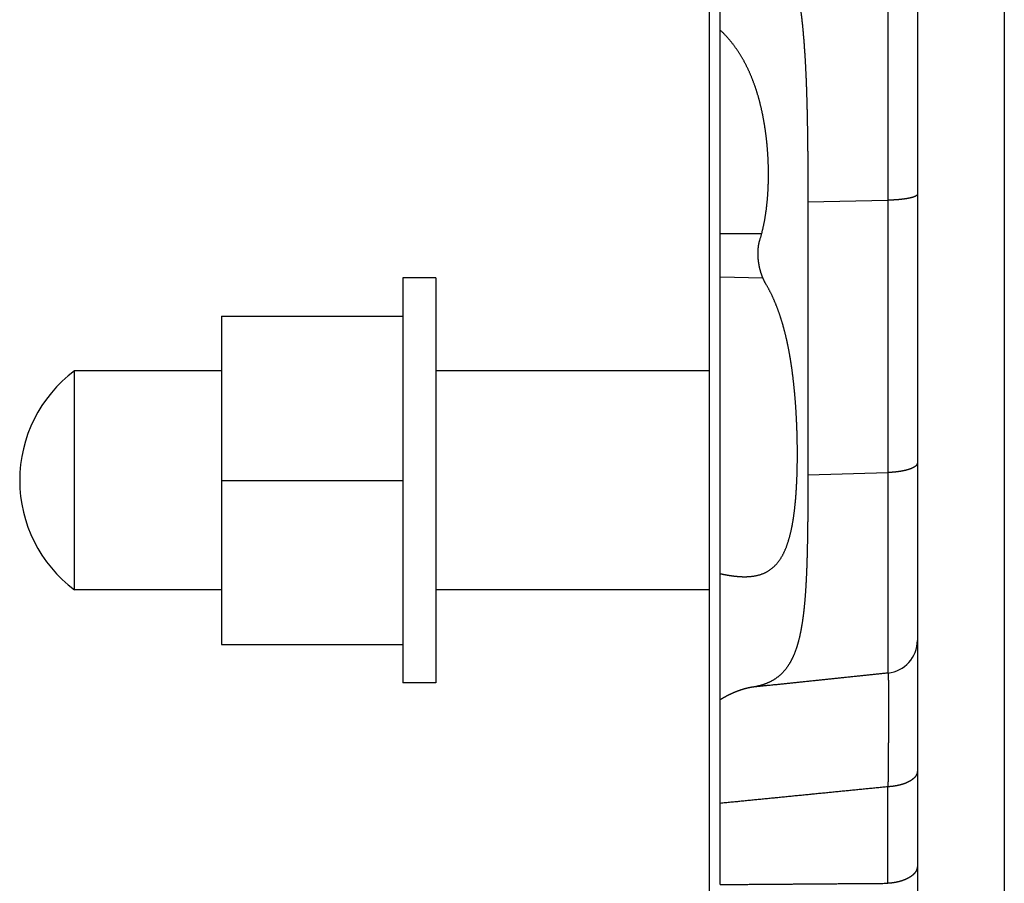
# Model space of a CAD drawing. Header units: millimetres. Extents: x 25 to 822, y 63 to 527.
# Tile 10 of 20: x 502 to 592, y 192 to 271. Entities that reach past the tile are written whole.
import ezdxf

# ---------------------------------------------------------------- set-up
doc = ezdxf.new("R2010")
doc.units = ezdxf.units.MM
doc.header["$MEASUREMENT"] = 0
doc.layers.add('12', color=7, linetype='Continuous')

msp = doc.modelspace()

# ---------------------------------------------------------------- linework, layer by layer
at = {"color": 7, "linetype": 'Continuous', "lineweight": 30}
for p, q in [((565.161, 116.951), (565.161, 352.241)), ((592.104, 288.48), (592.104, 133.821)), ((537.161, 247.218), (537.161, 210.218)), ((540.161, 247.218), (537.161, 247.218)), ((540.161, 247.218), (540.161, 210.218)), ((520.611, 243.718), (520.611, 213.718)), ((520.611, 243.718), (537.161, 243.718)), ((507.161, 218.718), (507.161, 238.718)), ((520.611, 238.718), (507.161, 238.718)), ((565.161, 238.718), (540.161, 238.718)), ((520.611, 228.718), (537.161, 228.718)), ((520.611, 218.718), (507.161, 218.718)), ((565.161, 218.718), (540.161, 218.718)), ((520.611, 213.718), (537.161, 213.718)), ((540.161, 210.218), (537.161, 210.218)), ((584.161, 203.183), (584.161, 193.465)), ((581.475, 191.907), (581.475, 200.727)), ((566.161, 191.793), (566.161, 199.212))]:
    msp.add_line(p, q, dxfattribs=at)
msp.add_arc((514.661, 228.718), 12.5, 126.8699, 233.1301, dxfattribs=at)
at = {"layer": '12', "color": 7, "linetype": 'Continuous', "lineweight": 30}
for p, q in [((584.161, 373.499), (584.161, 202.152)), ((566.161, 199.212), (566.161, 326.241)), ((581.475, 278.673), (581.475, 211.117)), ((574.161, 254.174), (581.475, 254.314)), ((574.161, 254.174), (574.161, 229.211)), ((569.932, 251.235), (566.161, 251.238)), ((570.06, 247.197), (566.161, 247.295)), ((574.161, 229.211), (581.475, 229.436)), ((584.161, 193.465), (584.161, 120.492))]:
    msp.add_line(p, q, dxfattribs=at)
msp.add_arc((581.161, 214.1), 3, 275.99825, 359.99815, dxfattribs=at)
for points, start_tangent, end_tangent in [([(571.531, 279.255), (571.597, 279.112), (571.663, 278.967), (571.727, 278.822), (571.789, 278.676), (571.85, 278.53), (571.91, 278.382), (571.969, 278.235), (572.026, 278.087), (572.082, 277.938), (572.136, 277.789), (572.189, 277.639), (572.241, 277.489), (572.292, 277.338), (572.342, 277.188), (572.39, 277.036), (572.437, 276.885), (572.483, 276.733), (572.529, 276.58), (572.572, 276.428), (572.615, 276.275), (572.657, 276.122), (572.698, 275.969), (572.738, 275.815), (572.777, 275.661), (572.815, 275.507), (572.852, 275.353), (572.888, 275.198), (572.923, 275.043), (572.958, 274.888), (572.991, 274.733), (573.024, 274.578), (573.056, 274.422), (573.087, 274.267), (573.117, 274.111), (573.147, 273.955), (573.175, 273.799), (573.204, 273.643), (573.231, 273.487), (573.258, 273.33), (573.284, 273.174), (573.309, 273.017), (573.334, 272.86), (573.358, 272.704), (573.382, 272.547), (573.405, 272.39), (573.427, 272.233), (573.449, 272.075), (573.47, 271.918), (573.491, 271.761), (573.511, 271.603), (573.53, 271.446), (573.549, 271.288), (573.568, 271.131), (573.586, 270.973), (573.604, 270.816), (573.621, 270.658), (573.638, 270.5), (573.654, 270.342), (573.67, 270.184), (573.685, 270.026), (573.7, 269.868), (573.715, 269.711), (573.729, 269.552), (573.743, 269.394), (573.757, 269.236), (573.77, 269.078), (573.783, 268.92), (573.795, 268.762), (573.807, 268.604), (573.819, 268.446), (573.83, 268.287), (573.841, 268.129), (573.852, 267.971), (573.863, 267.812), (573.873, 267.654), (573.883, 267.496), (573.893, 267.337), (573.902, 267.179), (573.911, 267.021), (573.92, 266.862), (573.928, 266.704), (573.937, 266.545), (573.945, 266.387), (573.953, 266.229), (573.961, 266.07), (573.968, 265.912), (573.975, 265.753), (573.982, 265.595), (573.989, 265.436), (573.995, 265.278), (574.002, 265.119), (574.008, 264.961), (574.014, 264.802), (574.02, 264.643), (574.025, 264.485), (574.031, 264.326), (574.036, 264.168), (574.041, 264.009), (574.046, 263.851), (574.051, 263.692), (574.056, 263.534), (574.06, 263.375), (574.065, 263.216), (574.069, 263.058), (574.073, 262.899), (574.077, 262.741), (574.081, 262.582), (574.084, 262.423), (574.088, 262.265), (574.091, 262.106), (574.095, 261.948), (574.098, 261.789), (574.101, 261.63), (574.104, 261.472), (574.107, 261.313), (574.11, 261.154), (574.112, 260.996), (574.115, 260.837), (574.118, 260.679), (574.12, 260.52), (574.122, 260.361), (574.125, 260.203), (574.127, 260.044), (574.129, 259.885), (574.131, 259.727), (574.133, 259.568), (574.135, 259.41), (574.137, 259.251), (574.138, 259.092), (574.14, 258.934), (574.142, 258.775), (574.143, 258.616), (574.144, 258.458), (574.146, 258.299), (574.147, 258.14), (574.148, 257.982), (574.15, 257.823), (574.151, 257.665), (574.152, 257.506), (574.153, 257.347), (574.153, 257.189), (574.154, 257.03), (574.155, 256.871), (574.156, 256.713), (574.157, 256.554), (574.157, 256.395), (574.158, 256.237), (574.158, 256.078), (574.159, 255.919), (574.159, 255.761), (574.16, 255.602), (574.16, 255.444), (574.16, 255.285), (574.16, 255.126), (574.161, 254.968), (574.161, 254.809), (574.161, 254.65), (574.161, 254.492), (574.161, 254.333), (574.161, 254.174)], (0.276819, -0.589284), (-0.000031, -0.650845)), ([(569.781, 250.706), (569.815, 250.817), (569.848, 250.927), (569.88, 251.038), (569.911, 251.149), (569.941, 251.26), (569.97, 251.372), (569.998, 251.484), (570.026, 251.596), (570.052, 251.708), (570.078, 251.82), (570.103, 251.933), (570.127, 252.046), (570.15, 252.159), (570.173, 252.272), (570.194, 252.386), (570.215, 252.499), (570.235, 252.613), (570.255, 252.726), (570.274, 252.84), (570.292, 252.954), (570.309, 253.068), (570.326, 253.183), (570.342, 253.297), (570.358, 253.411), (570.373, 253.525), (570.387, 253.64), (570.401, 253.754), (570.414, 253.869), (570.426, 253.984), (570.438, 254.098), (570.449, 254.213), (570.46, 254.328), (570.47, 254.443), (570.48, 254.558), (570.489, 254.673), (570.497, 254.788), (570.505, 254.903), (570.512, 255.018), (570.519, 255.133), (570.525, 255.248), (570.531, 255.363), (570.537, 255.478), (570.541, 255.593), (570.546, 255.709), (570.549, 255.824), (570.553, 255.939), (570.556, 256.054), (570.558, 256.17), (570.56, 256.285), (570.561, 256.4), (570.562, 256.516), (570.563, 256.631), (570.563, 256.746), (570.562, 256.861), (570.561, 256.977), (570.56, 257.092), (570.558, 257.207), (570.555, 257.323), (570.552, 257.438), (570.549, 257.553), (570.545, 257.668), (570.541, 257.784), (570.536, 257.899), (570.531, 258.014), (570.526, 258.129), (570.52, 258.244), (570.513, 258.359), (570.506, 258.475), (570.499, 258.59), (570.491, 258.705), (570.483, 258.82), (570.474, 258.935), (570.465, 259.05), (570.455, 259.165), (570.445, 259.279), (570.434, 259.394), (570.423, 259.509), (570.411, 259.624), (570.399, 259.738), (570.387, 259.853), (570.374, 259.968), (570.36, 260.082), (570.346, 260.196), (570.332, 260.311), (570.317, 260.425), (570.301, 260.539), (570.285, 260.654), (570.269, 260.768), (570.252, 260.882), (570.234, 260.996), (570.217, 261.11), (570.198, 261.224), (570.179, 261.337), (570.16, 261.451), (570.14, 261.565), (570.119, 261.678), (570.098, 261.791), (570.076, 261.905), (570.054, 262.018), (570.032, 262.131), (570.008, 262.244), (569.984, 262.357), (569.96, 262.469), (569.935, 262.582), (569.91, 262.695), (569.883, 262.807), (569.857, 262.919), (569.829, 263.031), (569.801, 263.143), (569.773, 263.255), (569.744, 263.366), (569.714, 263.478), (569.683, 263.589), (569.652, 263.7), (569.621, 263.811), (569.588, 263.922), (569.555, 264.032), (569.522, 264.143), (569.487, 264.253), (569.452, 264.363), (569.416, 264.472), (569.38, 264.582), (569.343, 264.691), (569.305, 264.8), (569.266, 264.909), (569.227, 265.017), (569.187, 265.125), (569.146, 265.233), (569.104, 265.341), (569.062, 265.448), (569.019, 265.555), (568.975, 265.662), (568.93, 265.768), (568.885, 265.874), (568.838, 265.98), (568.791, 266.085), (568.743, 266.19), (568.694, 266.295), (568.645, 266.399), (568.594, 266.502), (568.543, 266.606), (568.49, 266.709), (568.437, 266.811), (568.383, 266.913), (568.328, 267.015), (568.273, 267.116), (568.216, 267.216), (568.158, 267.316), (568.1, 267.416), (568.04, 267.515), (567.98, 267.613), (567.918, 267.711), (567.856, 267.808), (567.793, 267.904), (567.729, 268), (567.664, 268.096), (567.597, 268.19), (567.53, 268.284), (567.462, 268.378), (567.393, 268.47), (567.323, 268.562), (567.252, 268.653), (567.18, 268.744), (567.107, 268.833), (567.034, 268.922), (566.959, 269.01), (566.883, 269.098), (566.806, 269.184), (566.729, 269.27), (566.651, 269.354), (566.571, 269.438), (566.491, 269.521), (566.41, 269.603), (566.328, 269.684), (566.245, 269.764), (566.161, 269.843)], (0.140257, 0.450533), (-0.344882, 0.322389)), ([(584.161, 254.858), (584.158, 254.842), (584.154, 254.827), (584.149, 254.812), (584.142, 254.797), (584.133, 254.784), (584.122, 254.771), (584.111, 254.759), (584.099, 254.747), (584.087, 254.737), (584.074, 254.727), (584.061, 254.718), (584.048, 254.709), (584.034, 254.701), (584.02, 254.693), (584.006, 254.685), (583.992, 254.677), (583.978, 254.67), (583.964, 254.663), (583.949, 254.656), (583.934, 254.65), (583.92, 254.643), (583.905, 254.637), (583.89, 254.631), (583.875, 254.625), (583.86, 254.619), (583.845, 254.614), (583.83, 254.608), (583.815, 254.603), (583.8, 254.598), (583.785, 254.593), (583.77, 254.588), (583.754, 254.583), (583.739, 254.579), (583.724, 254.574), (583.709, 254.569), (583.693, 254.565), (583.678, 254.561), (583.662, 254.556), (583.647, 254.552), (583.631, 254.548), (583.616, 254.544), (583.601, 254.54), (583.585, 254.536), (583.57, 254.532), (583.554, 254.529), (583.538, 254.525), (583.523, 254.521), (583.507, 254.518), (583.492, 254.514), (583.476, 254.511), (583.461, 254.507), (583.445, 254.504), (583.429, 254.5), (583.414, 254.497), (583.398, 254.494), (583.382, 254.491), (583.367, 254.488), (583.351, 254.484), (583.335, 254.481), (583.32, 254.478), (583.304, 254.476), (583.288, 254.473), (583.272, 254.47), (583.257, 254.467), (583.241, 254.464), (583.225, 254.461), (583.209, 254.459), (583.194, 254.456), (583.178, 254.453), (583.162, 254.451), (583.146, 254.448), (583.131, 254.446), (583.115, 254.443), (583.099, 254.441), (583.083, 254.438), (583.067, 254.436), (583.052, 254.434), (583.036, 254.431), (583.02, 254.429), (583.004, 254.427), (582.988, 254.425), (582.972, 254.422), (582.957, 254.42), (582.941, 254.418), (582.925, 254.416), (582.909, 254.414), (582.893, 254.412), (582.877, 254.41), (582.861, 254.408), (582.846, 254.406), (582.83, 254.404), (582.814, 254.402), (582.798, 254.4), (582.782, 254.398), (582.766, 254.396), (582.75, 254.395), (582.735, 254.393), (582.719, 254.391), (582.703, 254.389), (582.687, 254.387), (582.671, 254.386), (582.655, 254.384), (582.639, 254.382), (582.623, 254.381), (582.607, 254.379), (582.591, 254.378), (582.576, 254.376), (582.56, 254.375), (582.544, 254.373), (582.528, 254.372), (582.512, 254.37), (582.496, 254.369), (582.48, 254.367), (582.464, 254.366), (582.448, 254.364), (582.432, 254.363), (582.416, 254.362), (582.4, 254.36), (582.385, 254.359), (582.369, 254.358), (582.353, 254.356), (582.337, 254.355), (582.321, 254.354), (582.305, 254.353), (582.289, 254.351), (582.273, 254.35), (582.257, 254.349), (582.241, 254.348), (582.225, 254.347), (582.209, 254.346), (582.193, 254.345), (582.177, 254.344), (582.161, 254.343), (582.145, 254.342), (582.129, 254.341), (582.113, 254.34), (582.098, 254.339), (582.082, 254.338), (582.066, 254.337), (582.05, 254.336), (582.034, 254.335), (582.018, 254.334), (582.002, 254.333), (581.986, 254.332), (581.97, 254.332), (581.954, 254.331), (581.938, 254.33), (581.922, 254.329), (581.906, 254.328), (581.89, 254.328), (581.874, 254.327), (581.858, 254.326), (581.842, 254.326), (581.826, 254.325), (581.81, 254.324), (581.794, 254.324), (581.778, 254.323), (581.762, 254.322), (581.746, 254.322), (581.73, 254.321), (581.714, 254.321), (581.698, 254.32), (581.682, 254.32), (581.666, 254.319), (581.65, 254.319), (581.634, 254.318), (581.618, 254.318), (581.602, 254.317), (581.586, 254.317), (581.571, 254.317), (581.555, 254.316), (581.539, 254.316), (581.523, 254.315), (581.507, 254.315), (581.491, 254.315), (581.475, 254.314)], (-0.007775, -0.066078), (-0.065402, -0.001251)), ([(570.333, 246.649), (570.315, 246.681), (570.296, 246.714), (570.278, 246.746), (570.26, 246.779), (570.242, 246.812), (570.224, 246.845), (570.207, 246.879), (570.19, 246.912), (570.174, 246.946), (570.157, 246.979), (570.141, 247.013), (570.126, 247.047), (570.11, 247.081), (570.095, 247.116), (570.08, 247.15), (570.065, 247.184), (570.05, 247.219), (570.036, 247.254), (570.022, 247.289), (570.008, 247.324), (569.995, 247.359), (569.982, 247.394), (569.968, 247.429), (569.956, 247.464), (569.943, 247.499), (569.931, 247.535), (569.919, 247.57), (569.907, 247.606), (569.895, 247.642), (569.884, 247.677), (569.872, 247.713), (569.861, 247.749), (569.851, 247.785), (569.84, 247.821), (569.83, 247.857), (569.82, 247.893), (569.81, 247.929), (569.8, 247.965), (569.791, 248.002), (569.782, 248.038), (569.773, 248.074), (569.764, 248.111), (569.756, 248.147), (569.747, 248.184), (569.739, 248.221), (569.732, 248.257), (569.724, 248.294), (569.717, 248.331), (569.709, 248.367), (569.703, 248.404), (569.696, 248.441), (569.689, 248.478), (569.683, 248.515), (569.677, 248.552), (569.672, 248.589), (569.666, 248.626), (569.661, 248.663), (569.656, 248.7), (569.651, 248.737), (569.646, 248.775), (569.642, 248.812), (569.638, 248.849), (569.634, 248.886), (569.63, 248.924), (569.627, 248.961), (569.624, 248.998), (569.621, 249.036), (569.618, 249.073), (569.616, 249.11), (569.613, 249.148), (569.611, 249.185), (569.61, 249.223), (569.608, 249.26), (569.607, 249.298), (569.606, 249.335), (569.606, 249.373), (569.605, 249.41), (569.605, 249.448), (569.605, 249.485), (569.606, 249.523), (569.607, 249.56), (569.607, 249.598), (569.609, 249.635), (569.61, 249.673), (569.612, 249.71), (569.614, 249.748), (569.616, 249.785), (569.619, 249.823), (569.622, 249.86), (569.625, 249.898), (569.629, 249.935), (569.633, 249.972), (569.637, 250.01), (569.641, 250.047), (569.646, 250.084), (569.651, 250.122), (569.657, 250.159), (569.662, 250.196), (569.668, 250.233), (569.675, 250.27), (569.682, 250.307), (569.689, 250.344), (569.696, 250.38), (569.704, 250.417), (569.713, 250.453), (569.721, 250.49), (569.73, 250.526), (569.74, 250.563), (569.749, 250.599), (569.759, 250.635), (569.77, 250.671), (569.781, 250.706)], (-0.078904, 0.133761), (0.046166, 0.148298)), ([(568.986, 219.949), (569.086, 219.96), (569.186, 219.973), (569.285, 219.989), (569.384, 220.008), (569.483, 220.028), (569.581, 220.051), (569.679, 220.076), (569.776, 220.104), (569.872, 220.135), (569.967, 220.168), (570.061, 220.205), (570.154, 220.244), (570.246, 220.285), (570.337, 220.33), (570.426, 220.378), (570.514, 220.428), (570.6, 220.481), (570.684, 220.536), (570.767, 220.595), (570.847, 220.655), (570.925, 220.719), (571.002, 220.784), (571.076, 220.853), (571.149, 220.923), (571.219, 220.995), (571.287, 221.07), (571.353, 221.146), (571.417, 221.224), (571.479, 221.304), (571.539, 221.385), (571.597, 221.468), (571.653, 221.552), (571.707, 221.636), (571.76, 221.723), (571.81, 221.81), (571.859, 221.898), (571.906, 221.987), (571.951, 222.077), (571.995, 222.167), (572.038, 222.259), (572.079, 222.351), (572.118, 222.444), (572.156, 222.537), (572.193, 222.631), (572.229, 222.725), (572.263, 222.819), (572.297, 222.914), (572.329, 223.01), (572.36, 223.105), (572.39, 223.201), (572.419, 223.298), (572.447, 223.394), (572.475, 223.491), (572.501, 223.588), (572.527, 223.685), (572.551, 223.783), (572.575, 223.881), (572.598, 223.979), (572.621, 224.077), (572.643, 224.175), (572.664, 224.273), (572.684, 224.372), (572.704, 224.47), (572.723, 224.569), (572.742, 224.668), (572.76, 224.767), (572.777, 224.866), (572.794, 224.965), (572.811, 225.064), (572.826, 225.164), (572.842, 225.263), (572.857, 225.362), (572.871, 225.462), (572.885, 225.562), (572.899, 225.661), (572.912, 225.761), (572.925, 225.861), (572.937, 225.961), (572.949, 226.06), (572.96, 226.16), (572.972, 226.26), (572.983, 226.36), (572.993, 226.46), (573.003, 226.56), (573.013, 226.66), (573.023, 226.76), (573.032, 226.861), (573.041, 226.961), (573.049, 227.061), (573.058, 227.161), (573.066, 227.261), (573.073, 227.362), (573.081, 227.462), (573.088, 227.562), (573.095, 227.662), (573.102, 227.763), (573.108, 227.863), (573.114, 227.964), (573.12, 228.064), (573.126, 228.164), (573.131, 228.265), (573.136, 228.365), (573.141, 228.466), (573.146, 228.566), (573.151, 228.666), (573.155, 228.767), (573.159, 228.867), (573.163, 228.968), (573.167, 229.068), (573.17, 229.169), (573.174, 229.269), (573.177, 229.37), (573.18, 229.47), (573.183, 229.571), (573.185, 229.671), (573.188, 229.772), (573.19, 229.872), (573.192, 229.973), (573.194, 230.073), (573.195, 230.174), (573.197, 230.275), (573.198, 230.375), (573.199, 230.476), (573.2, 230.576), (573.201, 230.677), (573.202, 230.777), (573.202, 230.878), (573.202, 230.978), (573.203, 231.079), (573.203, 231.179), (573.202, 231.28), (573.202, 231.381), (573.201, 231.481), (573.201, 231.582), (573.2, 231.682), (573.199, 231.783), (573.198, 231.883), (573.197, 231.984), (573.195, 232.084), (573.193, 232.185), (573.192, 232.285), (573.19, 232.386), (573.188, 232.486), (573.185, 232.587), (573.183, 232.688), (573.181, 232.788), (573.178, 232.889), (573.175, 232.989), (573.172, 233.09), (573.169, 233.19), (573.166, 233.291), (573.162, 233.391), (573.158, 233.492), (573.155, 233.592), (573.151, 233.692), (573.147, 233.793), (573.142, 233.893), (573.138, 233.994), (573.133, 234.094), (573.129, 234.195), (573.124, 234.295), (573.119, 234.396), (573.114, 234.496), (573.108, 234.596), (573.103, 234.697), (573.097, 234.797), (573.091, 234.898), (573.085, 234.998), (573.079, 235.098), (573.073, 235.199), (573.066, 235.299), (573.059, 235.399), (573.052, 235.5), (573.045, 235.6), (573.038, 235.7), (573.031, 235.8), (573.023, 235.901), (573.015, 236.001), (573.007, 236.101), (572.999, 236.201), (572.991, 236.302), (572.982, 236.402), (572.974, 236.502), (572.965, 236.602), (572.956, 236.702), (572.947, 236.802), (572.937, 236.903), (572.928, 237.003), (572.918, 237.103), (572.908, 237.203), (572.897, 237.303), (572.887, 237.403), (572.876, 237.503), (572.865, 237.603), (572.854, 237.703), (572.843, 237.803), (572.831, 237.902), (572.82, 238.002), (572.808, 238.102), (572.796, 238.202), (572.783, 238.302), (572.77, 238.402), (572.758, 238.501), (572.744, 238.601), (572.731, 238.701), (572.717, 238.8), (572.704, 238.9), (572.689, 238.999), (572.675, 239.099), (572.661, 239.199), (572.646, 239.298), (572.631, 239.397), (572.615, 239.497), (572.599, 239.596), (572.584, 239.695), (572.567, 239.795), (572.551, 239.894), (572.534, 239.993), (572.517, 240.092), (572.5, 240.191), (572.482, 240.29), (572.464, 240.389), (572.446, 240.488), (572.427, 240.587), (572.408, 240.686), (572.389, 240.784), (572.369, 240.883), (572.35, 240.981), (572.329, 241.08), (572.309, 241.178), (572.288, 241.277), (572.267, 241.375), (572.245, 241.473), (572.223, 241.571), (572.201, 241.669), (572.178, 241.767), (572.155, 241.865), (572.132, 241.963), (572.108, 242.06), (572.084, 242.158), (572.06, 242.255), (572.035, 242.353), (572.009, 242.45), (571.983, 242.547), (571.957, 242.645), (571.93, 242.742), (571.903, 242.839), (571.876, 242.935), (571.848, 243.032), (571.819, 243.129), (571.79, 243.226), (571.761, 243.322), (571.731, 243.418), (571.701, 243.515), (571.67, 243.611), (571.639, 243.707), (571.607, 243.802), (571.574, 243.898), (571.542, 243.993), (571.508, 244.089), (571.474, 244.184), (571.44, 244.279), (571.405, 244.373), (571.369, 244.468), (571.333, 244.562), (571.296, 244.656), (571.259, 244.75), (571.221, 244.843), (571.183, 244.937), (571.144, 245.03), (571.104, 245.123), (571.064, 245.215), (571.023, 245.307), (570.982, 245.399), (570.94, 245.491), (570.897, 245.582), (570.854, 245.673), (570.81, 245.763), (570.765, 245.854), (570.72, 245.943), (570.674, 246.033), (570.628, 246.122), (570.58, 246.211), (570.532, 246.299), (570.484, 246.387), (570.434, 246.475), (570.384, 246.562), (570.333, 246.649)], (0.407057, 0.04076), (-0.207297, 0.35133)), ([(584.161, 230.308), (584.16, 230.289), (584.158, 230.271), (584.154, 230.253), (584.15, 230.235), (584.144, 230.217), (584.137, 230.199), (584.129, 230.182), (584.121, 230.165), (584.111, 230.149), (584.101, 230.134), (584.09, 230.118), (584.079, 230.104), (584.067, 230.089), (584.055, 230.076), (584.042, 230.062), (584.028, 230.049), (584.015, 230.037), (584.001, 230.025), (583.986, 230.013), (583.972, 230.001), (583.957, 229.99), (583.942, 229.979), (583.927, 229.968), (583.911, 229.958), (583.896, 229.948), (583.88, 229.938), (583.865, 229.928), (583.849, 229.918), (583.833, 229.909), (583.817, 229.9), (583.8, 229.891), (583.784, 229.882), (583.768, 229.874), (583.751, 229.865), (583.734, 229.857), (583.718, 229.849), (583.701, 229.841), (583.684, 229.834), (583.667, 229.826), (583.65, 229.818), (583.633, 229.811), (583.616, 229.804), (583.599, 229.797), (583.582, 229.79), (583.565, 229.783), (583.548, 229.776), (583.53, 229.77), (583.513, 229.763), (583.496, 229.757), (583.478, 229.751), (583.461, 229.745), (583.443, 229.739), (583.426, 229.733), (583.408, 229.727), (583.39, 229.721), (583.373, 229.715), (583.355, 229.71), (583.338, 229.704), (583.32, 229.699), (583.302, 229.694), (583.284, 229.688), (583.267, 229.683), (583.249, 229.678), (583.231, 229.673), (583.213, 229.668), (583.195, 229.663), (583.177, 229.659), (583.16, 229.654), (583.142, 229.649), (583.124, 229.645), (583.106, 229.64), (583.088, 229.636), (583.07, 229.631), (583.052, 229.627), (583.034, 229.623), (583.016, 229.619), (582.998, 229.615), (582.98, 229.611), (582.962, 229.607), (582.944, 229.603), (582.925, 229.599), (582.907, 229.595), (582.889, 229.591), (582.871, 229.587), (582.853, 229.584), (582.835, 229.58), (582.817, 229.577), (582.799, 229.573), (582.78, 229.57), (582.762, 229.566), (582.744, 229.563), (582.726, 229.56), (582.708, 229.556), (582.689, 229.553), (582.671, 229.55), (582.653, 229.547), (582.635, 229.544), (582.616, 229.541), (582.598, 229.538), (582.58, 229.535), (582.562, 229.532), (582.543, 229.53), (582.525, 229.527), (582.507, 229.524), (582.488, 229.521), (582.47, 229.519), (582.452, 229.516), (582.433, 229.514), (582.415, 229.511), (582.397, 229.509), (582.378, 229.506), (582.36, 229.504), (582.342, 229.502), (582.323, 229.499), (582.305, 229.497), (582.287, 229.495), (582.268, 229.493), (582.25, 229.491), (582.231, 229.489), (582.213, 229.486), (582.195, 229.484), (582.176, 229.483), (582.158, 229.481), (582.139, 229.479), (582.121, 229.477), (582.103, 229.475), (582.084, 229.473), (582.066, 229.472), (582.047, 229.47), (582.029, 229.468), (582.01, 229.467), (581.992, 229.465), (581.973, 229.464), (581.955, 229.462), (581.937, 229.461), (581.918, 229.459), (581.9, 229.458), (581.881, 229.456), (581.863, 229.455), (581.844, 229.454), (581.826, 229.453), (581.807, 229.451), (581.789, 229.45), (581.77, 229.449), (581.752, 229.448), (581.733, 229.447), (581.715, 229.446), (581.696, 229.445), (581.678, 229.444), (581.659, 229.443), (581.641, 229.442), (581.623, 229.441), (581.604, 229.441), (581.586, 229.44), (581.567, 229.439), (581.549, 229.438), (581.53, 229.438), (581.512, 229.437), (581.493, 229.436), (581.475, 229.436)], (-0.002116, -0.076584), (-0.075854, -0.002326)), ([(574.161, 229.211), (574.161, 229.121), (574.161, 229.031), (574.161, 228.941), (574.161, 228.851), (574.161, 228.761), (574.161, 228.671), (574.161, 228.581), (574.161, 228.491), (574.16, 228.401), (574.16, 228.311), (574.16, 228.221), (574.16, 228.131), (574.16, 228.041), (574.16, 227.951), (574.159, 227.861), (574.159, 227.771), (574.159, 227.681), (574.159, 227.591), (574.158, 227.501), (574.158, 227.411), (574.158, 227.321), (574.157, 227.231), (574.157, 227.141), (574.157, 227.051), (574.156, 226.961), (574.156, 226.871), (574.155, 226.78), (574.155, 226.69), (574.154, 226.6), (574.154, 226.51), (574.153, 226.42), (574.153, 226.33), (574.152, 226.24), (574.151, 226.15), (574.151, 226.06), (574.15, 225.97), (574.15, 225.88), (574.149, 225.79), (574.148, 225.7), (574.147, 225.61), (574.147, 225.52), (574.146, 225.43), (574.145, 225.34), (574.144, 225.25), (574.143, 225.16), (574.142, 225.07), (574.142, 224.98), (574.141, 224.89), (574.14, 224.8), (574.139, 224.71), (574.138, 224.62), (574.137, 224.53), (574.135, 224.44), (574.134, 224.35), (574.133, 224.26), (574.132, 224.17), (574.131, 224.08), (574.129, 223.99), (574.128, 223.9), (574.127, 223.81), (574.125, 223.72), (574.124, 223.63), (574.122, 223.54), (574.121, 223.45), (574.119, 223.36), (574.118, 223.27), (574.116, 223.18), (574.115, 223.09), (574.113, 223), (574.111, 222.91), (574.109, 222.82), (574.107, 222.73), (574.105, 222.64), (574.103, 222.55), (574.101, 222.46), (574.099, 222.37), (574.097, 222.28), (574.095, 222.19), (574.093, 222.1), (574.09, 222.01), (574.088, 221.92), (574.086, 221.83), (574.083, 221.74), (574.081, 221.65), (574.078, 221.56), (574.075, 221.47), (574.073, 221.38), (574.07, 221.29), (574.067, 221.2), (574.064, 221.11), (574.061, 221.02), (574.058, 220.93), (574.055, 220.84), (574.052, 220.75), (574.048, 220.66), (574.045, 220.57), (574.041, 220.48), (574.038, 220.39), (574.034, 220.3), (574.03, 220.21), (574.026, 220.12), (574.022, 220.03), (574.018, 219.941), (574.014, 219.851), (574.01, 219.761), (574.005, 219.671), (574.001, 219.581), (573.996, 219.491), (573.991, 219.401), (573.986, 219.311), (573.981, 219.221), (573.976, 219.131), (573.971, 219.042), (573.965, 218.952), (573.96, 218.862), (573.954, 218.772), (573.948, 218.682), (573.942, 218.592), (573.936, 218.503), (573.929, 218.413), (573.923, 218.323), (573.916, 218.233), (573.909, 218.143), (573.903, 218.054), (573.895, 217.964), (573.888, 217.874), (573.881, 217.785), (573.873, 217.695), (573.865, 217.605), (573.857, 217.515), (573.849, 217.426), (573.84, 217.336), (573.831, 217.247), (573.822, 217.157), (573.813, 217.067), (573.804, 216.978), (573.794, 216.888), (573.784, 216.799), (573.774, 216.71), (573.764, 216.62), (573.753, 216.531), (573.742, 216.441), (573.731, 216.352), (573.719, 216.263), (573.707, 216.173), (573.695, 216.084), (573.683, 215.995), (573.67, 215.906), (573.657, 215.817), (573.643, 215.728), (573.629, 215.639), (573.615, 215.55), (573.6, 215.461), (573.585, 215.372), (573.57, 215.284), (573.554, 215.195), (573.538, 215.107), (573.521, 215.018), (573.504, 214.93), (573.486, 214.841), (573.468, 214.753), (573.45, 214.665), (573.43, 214.577), (573.411, 214.489), (573.391, 214.402), (573.37, 214.314), (573.348, 214.226), (573.326, 214.139), (573.304, 214.052), (573.281, 213.965), (573.257, 213.878), (573.232, 213.791), (573.207, 213.705), (573.181, 213.619), (573.154, 213.533), (573.127, 213.447), (573.098, 213.362), (573.069, 213.276), (573.039, 213.191), (573.008, 213.107), (572.977, 213.022), (572.944, 212.938), (572.91, 212.855), (572.876, 212.772), (572.84, 212.689), (572.804, 212.607), (572.766, 212.525), (572.727, 212.444), (572.687, 212.363), (572.646, 212.283), (572.604, 212.203), (572.56, 212.124), (572.515, 212.046), (572.469, 211.968), (572.422, 211.891), (572.374, 211.816), (572.324, 211.741), (572.272, 211.666), (572.22, 211.593), (572.166, 211.521), (572.11, 211.45), (572.053, 211.38), (571.995, 211.311), (571.935, 211.244), (571.874, 211.177), (571.812, 211.112), (571.748, 211.049), (571.682, 210.987), (571.616, 210.926), (571.548, 210.867), (571.479, 210.809), (571.408, 210.753), (571.336, 210.698), (571.263, 210.645), (571.189, 210.594), (571.114, 210.545), (571.037, 210.497), (570.96, 210.45), (570.881, 210.406), (570.802, 210.363), (570.722, 210.322), (570.641, 210.282), (570.558, 210.244), (570.476, 210.208), (570.392, 210.173), (570.308, 210.14), (570.223, 210.109), (570.138, 210.078), (570.052, 210.05), (569.965, 210.023), (569.879, 209.997), (569.791, 209.972), (569.704, 209.949), (569.616, 209.927), (569.527, 209.907), (569.439, 209.888), (569.35, 209.87), (569.262, 209.853), (569.173, 209.837), (569.084, 209.823)], (0.000006, -0.366182), (-0.363149, -0.056018)), ([(566.161, 220.196), (566.196, 220.189), (566.231, 220.181), (566.265, 220.174), (566.3, 220.167), (566.335, 220.16), (566.37, 220.152), (566.405, 220.145), (566.439, 220.138), (566.474, 220.131), (566.509, 220.125), (566.544, 220.118), (566.579, 220.111), (566.614, 220.105), (566.649, 220.098), (566.684, 220.092), (566.719, 220.085), (566.754, 220.079), (566.789, 220.073), (566.824, 220.067), (566.859, 220.061), (566.894, 220.055), (566.929, 220.049), (566.964, 220.044), (566.999, 220.038), (567.035, 220.032), (567.07, 220.027), (567.105, 220.022), (567.14, 220.017), (567.175, 220.012), (567.211, 220.007), (567.246, 220.002), (567.281, 219.997), (567.316, 219.993), (567.352, 219.988), (567.387, 219.984), (567.422, 219.98), (567.458, 219.975), (567.493, 219.971), (567.528, 219.968), (567.564, 219.964), (567.599, 219.96), (567.635, 219.957), (567.67, 219.953), (567.706, 219.95), (567.741, 219.947), (567.777, 219.944), (567.812, 219.941), (567.848, 219.939), (567.883, 219.936), (567.919, 219.934), (567.955, 219.932), (567.99, 219.93), (568.026, 219.928), (568.061, 219.926), (568.097, 219.924), (568.133, 219.923), (568.168, 219.922), (568.204, 219.921), (568.239, 219.92), (568.275, 219.919), (568.311, 219.919), (568.346, 219.918), (568.382, 219.918), (568.417, 219.918), (568.453, 219.919), (568.489, 219.919), (568.524, 219.92), (568.56, 219.921), (568.595, 219.922), (568.631, 219.923), (568.666, 219.925), (568.702, 219.926), (568.738, 219.928), (568.773, 219.931), (568.808, 219.933), (568.844, 219.936), (568.879, 219.938), (568.915, 219.942), (568.95, 219.945), (568.986, 219.949)], (0.146283, -0.031758), (0.14888, 0.015567)), ([(581.475, 211.117), (581.281, 211.096), (581.087, 211.076), (580.894, 211.056), (580.7, 211.035), (580.507, 211.015), (580.313, 210.995), (580.119, 210.975), (579.926, 210.954), (579.732, 210.934), (579.539, 210.914), (579.345, 210.894), (579.151, 210.873), (578.958, 210.853), (578.764, 210.833), (578.571, 210.813), (578.377, 210.792), (578.183, 210.772), (577.99, 210.752), (577.796, 210.732), (577.603, 210.711), (577.409, 210.691), (577.215, 210.671), (577.022, 210.651), (576.828, 210.631), (576.634, 210.61), (576.441, 210.59), (576.247, 210.57), (576.054, 210.55), (575.86, 210.529), (575.666, 210.509), (575.473, 210.489), (575.279, 210.469), (575.086, 210.449), (574.892, 210.428), (574.698, 210.408), (574.505, 210.388), (574.311, 210.368), (574.118, 210.348), (573.924, 210.327), (573.73, 210.307), (573.537, 210.287), (573.343, 210.267), (573.149, 210.247), (572.956, 210.226), (572.762, 210.206), (572.569, 210.186), (572.375, 210.166), (572.181, 210.146), (571.988, 210.125), (571.794, 210.105), (571.601, 210.085), (571.407, 210.065), (571.213, 210.045), (571.02, 210.025), (570.826, 210.004), (570.632, 209.984), (570.439, 209.964), (570.245, 209.944), (570.052, 209.924), (569.858, 209.904), (569.664, 209.883), (569.471, 209.863), (569.277, 209.843), (569.084, 209.823)], (-0.826045, -0.086491), (-0.826096, -0.086001)), ([(581.475, 211.117), (581.48, 211.083), (581.485, 211.049), (581.489, 211.015), (581.492, 210.981), (581.495, 210.947), (581.496, 210.913), (581.498, 210.879), (581.499, 210.845), (581.5, 210.811), (581.502, 210.777), (581.503, 210.742), (581.504, 210.708), (581.505, 210.674), (581.506, 210.64), (581.507, 210.606), (581.507, 210.572), (581.508, 210.537), (581.509, 210.503), (581.51, 210.469), (581.51, 210.435), (581.511, 210.401), (581.511, 210.366), (581.512, 210.332), (581.513, 210.298), (581.513, 210.264), (581.514, 210.23), (581.514, 210.196), (581.515, 210.161), (581.515, 210.127), (581.516, 210.093), (581.516, 210.059), (581.516, 210.025), (581.517, 209.99), (581.517, 209.956), (581.517, 209.922), (581.518, 209.888), (581.518, 209.854), (581.518, 209.82), (581.519, 209.785), (581.519, 209.751), (581.519, 209.717), (581.52, 209.683), (581.52, 209.649), (581.52, 209.614), (581.52, 209.58), (581.52, 209.546), (581.521, 209.512), (581.521, 209.478), (581.521, 209.444), (581.521, 209.409), (581.521, 209.375), (581.522, 209.341), (581.522, 209.307), (581.522, 209.273), (581.522, 209.238), (581.522, 209.204), (581.522, 209.17), (581.523, 209.136), (581.523, 209.102), (581.523, 209.068), (581.523, 209.033), (581.523, 208.999), (581.523, 208.965), (581.523, 208.931), (581.523, 208.897), (581.523, 208.862), (581.523, 208.828), (581.524, 208.794), (581.524, 208.76), (581.524, 208.726), (581.524, 208.692), (581.524, 208.657), (581.524, 208.623), (581.524, 208.589), (581.524, 208.555), (581.524, 208.521), (581.524, 208.486), (581.524, 208.452), (581.524, 208.418), (581.524, 208.384), (581.524, 208.35), (581.524, 208.316), (581.524, 208.281), (581.524, 208.247), (581.524, 208.213), (581.524, 208.179), (581.524, 208.145), (581.524, 208.11), (581.524, 208.076), (581.524, 208.042), (581.524, 208.008), (581.524, 207.974), (581.524, 207.94), (581.524, 207.905), (581.524, 207.871), (581.524, 207.837), (581.524, 207.803), (581.524, 207.769), (581.524, 207.734), (581.524, 207.7), (581.523, 207.666), (581.523, 207.632), (581.523, 207.598), (581.523, 207.564), (581.523, 207.529), (581.523, 207.495), (581.523, 207.461), (581.523, 207.427), (581.523, 207.393), (581.523, 207.358), (581.523, 207.324), (581.523, 207.29), (581.523, 207.256), (581.522, 207.222), (581.522, 207.188), (581.522, 207.153), (581.522, 207.119), (581.522, 207.085), (581.522, 207.051), (581.522, 207.017), (581.522, 206.982), (581.522, 206.948), (581.521, 206.914), (581.521, 206.88), (581.521, 206.846), (581.521, 206.812), (581.521, 206.777), (581.521, 206.743), (581.521, 206.709), (581.521, 206.675), (581.52, 206.641), (581.52, 206.606), (581.52, 206.572), (581.52, 206.538), (581.52, 206.504), (581.52, 206.47), (581.52, 206.436), (581.519, 206.401), (581.519, 206.367), (581.519, 206.333), (581.519, 206.299), (581.519, 206.265), (581.519, 206.23), (581.518, 206.196), (581.518, 206.162), (581.518, 206.128), (581.518, 206.094), (581.518, 206.06), (581.518, 206.025), (581.517, 205.991), (581.517, 205.957), (581.517, 205.923), (581.517, 205.889), (581.517, 205.854), (581.516, 205.82), (581.516, 205.786), (581.516, 205.752), (581.516, 205.718), (581.516, 205.684), (581.516, 205.649), (581.515, 205.615), (581.515, 205.581), (581.515, 205.547), (581.515, 205.513), (581.515, 205.478), (581.514, 205.444), (581.514, 205.41), (581.514, 205.376), (581.514, 205.342), (581.514, 205.307), (581.513, 205.273), (581.513, 205.239), (581.513, 205.205), (581.513, 205.171), (581.512, 205.137), (581.512, 205.102), (581.512, 205.068), (581.512, 205.034), (581.512, 205), (581.511, 204.966), (581.511, 204.931), (581.511, 204.897), (581.511, 204.863), (581.51, 204.829), (581.51, 204.795), (581.51, 204.761), (581.51, 204.726), (581.509, 204.692), (581.509, 204.658), (581.509, 204.624), (581.509, 204.59), (581.509, 204.555), (581.508, 204.521), (581.508, 204.487), (581.508, 204.453), (581.508, 204.419), (581.507, 204.385), (581.507, 204.35), (581.507, 204.316), (581.507, 204.282), (581.506, 204.248), (581.506, 204.214), (581.506, 204.179), (581.506, 204.145), (581.505, 204.111), (581.505, 204.077), (581.505, 204.043), (581.505, 204.009), (581.504, 203.974), (581.504, 203.94), (581.504, 203.906), (581.503, 203.872), (581.503, 203.838), (581.503, 203.803), (581.503, 203.769), (581.502, 203.735), (581.502, 203.701), (581.502, 203.667), (581.502, 203.633), (581.501, 203.598), (581.501, 203.564), (581.501, 203.53), (581.5, 203.496), (581.5, 203.462), (581.5, 203.427), (581.5, 203.393), (581.499, 203.359), (581.499, 203.325), (581.499, 203.291), (581.498, 203.257), (581.498, 203.222), (581.498, 203.188), (581.498, 203.154), (581.497, 203.12), (581.497, 203.086), (581.497, 203.052), (581.496, 203.017), (581.496, 202.983), (581.496, 202.949), (581.496, 202.915), (581.495, 202.881), (581.495, 202.846), (581.495, 202.812), (581.494, 202.778), (581.494, 202.744), (581.494, 202.71), (581.493, 202.676), (581.493, 202.641), (581.493, 202.607), (581.493, 202.573), (581.492, 202.539), (581.492, 202.505), (581.492, 202.47), (581.491, 202.436), (581.491, 202.402), (581.491, 202.368), (581.49, 202.334), (581.49, 202.3), (581.49, 202.265), (581.489, 202.231), (581.489, 202.197), (581.489, 202.163), (581.488, 202.129), (581.488, 202.094), (581.488, 202.06), (581.488, 202.026), (581.487, 201.992), (581.487, 201.958), (581.487, 201.924), (581.486, 201.889), (581.486, 201.855), (581.486, 201.821), (581.485, 201.787), (581.485, 201.753), (581.485, 201.718), (581.484, 201.684), (581.484, 201.65), (581.484, 201.616), (581.483, 201.582), (581.483, 201.548), (581.483, 201.513), (581.482, 201.479), (581.482, 201.445), (581.482, 201.411), (581.481, 201.377), (581.481, 201.342), (581.481, 201.308), (581.48, 201.274), (581.48, 201.24), (581.48, 201.206), (581.479, 201.172), (581.479, 201.137), (581.478, 201.103), (581.478, 201.069), (581.478, 201.035), (581.477, 201.001), (581.477, 200.966), (581.477, 200.932), (581.476, 200.898), (581.476, 200.864), (581.476, 200.83), (581.475, 200.796), (581.475, 200.761), (581.475, 200.727)], (0.023053, -0.136339), (-0.001437, -0.138546)), ([(569.084, 209.823), (569.045, 209.817), (569.006, 209.81), (568.967, 209.803), (568.928, 209.796), (568.889, 209.789), (568.851, 209.782), (568.812, 209.774), (568.773, 209.766), (568.735, 209.758), (568.696, 209.749), (568.658, 209.74), (568.62, 209.731), (568.581, 209.722), (568.543, 209.713), (568.505, 209.703), (568.466, 209.693), (568.428, 209.683), (568.39, 209.672), (568.352, 209.662), (568.314, 209.651), (568.276, 209.64), (568.238, 209.629), (568.2, 209.617), (568.163, 209.606), (568.125, 209.594), (568.087, 209.582), (568.05, 209.569), (568.012, 209.557), (567.975, 209.544), (567.937, 209.531), (567.9, 209.518), (567.863, 209.505), (567.826, 209.492), (567.789, 209.478), (567.752, 209.464), (567.715, 209.45), (567.678, 209.436), (567.641, 209.422), (567.604, 209.407), (567.567, 209.393), (567.531, 209.378), (567.494, 209.363), (567.458, 209.347), (567.421, 209.332), (567.385, 209.317), (567.349, 209.301), (567.313, 209.285), (567.277, 209.269), (567.241, 209.253), (567.205, 209.237), (567.169, 209.22), (567.133, 209.204), (567.097, 209.187), (567.062, 209.17), (567.026, 209.153), (566.991, 209.136), (566.955, 209.118), (566.92, 209.101), (566.885, 209.083), (566.849, 209.065), (566.814, 209.047), (566.779, 209.029), (566.744, 209.011), (566.709, 208.993), (566.674, 208.974), (566.64, 208.955), (566.605, 208.937), (566.57, 208.918), (566.536, 208.899), (566.501, 208.879), (566.467, 208.86), (566.433, 208.841), (566.399, 208.821), (566.364, 208.801), (566.33, 208.782), (566.296, 208.762), (566.262, 208.742), (566.229, 208.721), (566.195, 208.701), (566.161, 208.681)], (-0.163948, -0.025712), (-0.141734, -0.086324)), ([(584.161, 202.152), (584.161, 202.129), (584.159, 202.107), (584.157, 202.084), (584.155, 202.061), (584.151, 202.039), (584.147, 202.016), (584.142, 201.994), (584.137, 201.972), (584.131, 201.95), (584.124, 201.928), (584.116, 201.906), (584.108, 201.885), (584.1, 201.864), (584.09, 201.843), (584.081, 201.822), (584.07, 201.802), (584.059, 201.782), (584.048, 201.762), (584.036, 201.743), (584.024, 201.724), (584.011, 201.705), (583.998, 201.686), (583.984, 201.668), (583.971, 201.65), (583.956, 201.632), (583.942, 201.614), (583.927, 201.597), (583.912, 201.58), (583.896, 201.564), (583.881, 201.547), (583.865, 201.531), (583.848, 201.515), (583.832, 201.499), (583.815, 201.484), (583.798, 201.469), (583.781, 201.454), (583.763, 201.439), (583.746, 201.425), (583.728, 201.411), (583.71, 201.397), (583.692, 201.383), (583.674, 201.369), (583.655, 201.356), (583.637, 201.343), (583.618, 201.33), (583.599, 201.317), (583.58, 201.305), (583.561, 201.292), (583.542, 201.28), (583.522, 201.268), (583.503, 201.257), (583.483, 201.245), (583.464, 201.234), (583.444, 201.223), (583.424, 201.212), (583.404, 201.201), (583.384, 201.19), (583.364, 201.179), (583.344, 201.169), (583.323, 201.159), (583.303, 201.149), (583.283, 201.139), (583.262, 201.129), (583.241, 201.119), (583.221, 201.11), (583.2, 201.101), (583.179, 201.092), (583.158, 201.083), (583.137, 201.074), (583.116, 201.065), (583.095, 201.056), (583.074, 201.048), (583.053, 201.04), (583.032, 201.031), (583.011, 201.023), (582.989, 201.015), (582.968, 201.008), (582.946, 201), (582.925, 200.992), (582.903, 200.985), (582.882, 200.978), (582.86, 200.971), (582.838, 200.964), (582.817, 200.957), (582.795, 200.95), (582.773, 200.943), (582.751, 200.937), (582.729, 200.93), (582.708, 200.924), (582.686, 200.918), (582.664, 200.912), (582.642, 200.906), (582.62, 200.9), (582.597, 200.894), (582.575, 200.888), (582.553, 200.883), (582.531, 200.877), (582.509, 200.872), (582.487, 200.867), (582.465, 200.862), (582.442, 200.857), (582.42, 200.852), (582.398, 200.847), (582.376, 200.842), (582.353, 200.837), (582.331, 200.833), (582.309, 200.828), (582.286, 200.824), (582.264, 200.82), (582.242, 200.816), (582.219, 200.811), (582.197, 200.807), (582.175, 200.804), (582.152, 200.8), (582.13, 200.796), (582.107, 200.792), (582.085, 200.789), (582.062, 200.785), (582.04, 200.782), (582.017, 200.779), (581.995, 200.776), (581.972, 200.773), (581.95, 200.77), (581.927, 200.767), (581.905, 200.764), (581.882, 200.761), (581.859, 200.759), (581.837, 200.756), (581.814, 200.754), (581.792, 200.751), (581.769, 200.749), (581.746, 200.747), (581.724, 200.745), (581.701, 200.743), (581.679, 200.741), (581.656, 200.739), (581.633, 200.737), (581.611, 200.735), (581.588, 200.734), (581.565, 200.732), (581.543, 200.731), (581.52, 200.73), (581.497, 200.728), (581.475, 200.727)], (-0.00038, -0.093801), (-0.093316, -0.004675)), ([(581.475, 200.727), (581.235, 200.703), (580.996, 200.68), (580.757, 200.656), (580.518, 200.632), (580.278, 200.608), (580.039, 200.584), (579.8, 200.561), (579.561, 200.537), (579.321, 200.513), (579.082, 200.489), (578.843, 200.466), (578.603, 200.442), (578.364, 200.418), (578.125, 200.394), (577.886, 200.371), (577.646, 200.347), (577.407, 200.323), (577.168, 200.299), (576.929, 200.276), (576.689, 200.252), (576.45, 200.228), (576.211, 200.205), (575.971, 200.181), (575.732, 200.157), (575.493, 200.133), (575.254, 200.11), (575.014, 200.086), (574.775, 200.062), (574.536, 200.039), (574.297, 200.015), (574.057, 199.991), (573.818, 199.968), (573.579, 199.944), (573.339, 199.92), (573.1, 199.897), (572.861, 199.873), (572.622, 199.849), (572.382, 199.826), (572.143, 199.802), (571.904, 199.778), (571.665, 199.755), (571.425, 199.731), (571.186, 199.708), (570.947, 199.684), (570.707, 199.66), (570.468, 199.637), (570.229, 199.613), (569.99, 199.589), (569.75, 199.566), (569.511, 199.542), (569.272, 199.519), (569.032, 199.495), (568.793, 199.471), (568.554, 199.448), (568.315, 199.424), (568.075, 199.401), (567.836, 199.377), (567.597, 199.353), (567.357, 199.33), (567.118, 199.306), (566.879, 199.283), (566.64, 199.259), (566.4, 199.236), (566.161, 199.212)], (-1.020853, -0.101538), (-1.020957, -0.100484)), ([(584.161, 193.465), (584.161, 193.441), (584.16, 193.418), (584.158, 193.395), (584.156, 193.372), (584.153, 193.348), (584.149, 193.325), (584.145, 193.302), (584.14, 193.279), (584.134, 193.257), (584.128, 193.234), (584.121, 193.212), (584.114, 193.189), (584.106, 193.167), (584.098, 193.145), (584.089, 193.124), (584.08, 193.102), (584.07, 193.081), (584.059, 193.06), (584.048, 193.04), (584.037, 193.019), (584.025, 192.999), (584.013, 192.979), (584.001, 192.959), (583.988, 192.94), (583.974, 192.921), (583.961, 192.902), (583.947, 192.883), (583.932, 192.865), (583.918, 192.847), (583.903, 192.829), (583.887, 192.811), (583.872, 192.794), (583.856, 192.777), (583.84, 192.76), (583.823, 192.743), (583.807, 192.727), (583.79, 192.71), (583.773, 192.694), (583.756, 192.679), (583.738, 192.663), (583.721, 192.648), (583.703, 192.633), (583.685, 192.618), (583.667, 192.603), (583.648, 192.589), (583.63, 192.575), (583.611, 192.561), (583.592, 192.547), (583.573, 192.534), (583.554, 192.52), (583.535, 192.507), (583.516, 192.494), (583.496, 192.481), (583.476, 192.469), (583.457, 192.457), (583.437, 192.444), (583.417, 192.432), (583.397, 192.42), (583.377, 192.409), (583.356, 192.397), (583.336, 192.386), (583.315, 192.375), (583.295, 192.364), (583.274, 192.353), (583.254, 192.342), (583.233, 192.332), (583.212, 192.321), (583.191, 192.311), (583.17, 192.301), (583.149, 192.291), (583.128, 192.281), (583.106, 192.272), (583.085, 192.263), (583.063, 192.253), (583.042, 192.244), (583.02, 192.235), (582.999, 192.226), (582.977, 192.218), (582.955, 192.209), (582.934, 192.201), (582.912, 192.192), (582.89, 192.184), (582.868, 192.176), (582.846, 192.168), (582.824, 192.161), (582.802, 192.153), (582.779, 192.146), (582.757, 192.138), (582.735, 192.131), (582.713, 192.124), (582.69, 192.117), (582.668, 192.11), (582.646, 192.104), (582.623, 192.097), (582.601, 192.091), (582.578, 192.084), (582.556, 192.078), (582.533, 192.072), (582.51, 192.066), (582.488, 192.06), (582.465, 192.054), (582.442, 192.049), (582.42, 192.043), (582.397, 192.038), (582.374, 192.032), (582.351, 192.027), (582.329, 192.022), (582.306, 192.017), (582.283, 192.012), (582.26, 192.008), (582.237, 192.003), (582.214, 191.998), (582.192, 191.994), (582.169, 191.99), (582.146, 191.985), (582.123, 191.981), (582.1, 191.977), (582.077, 191.973), (582.054, 191.969), (582.031, 191.966), (582.008, 191.962), (581.985, 191.959), (581.961, 191.955), (581.938, 191.952), (581.915, 191.949), (581.892, 191.946), (581.869, 191.943), (581.846, 191.94), (581.823, 191.937), (581.8, 191.934), (581.776, 191.932), (581.753, 191.929), (581.73, 191.927), (581.707, 191.925), (581.684, 191.923), (581.661, 191.92), (581.637, 191.918), (581.614, 191.917), (581.591, 191.915), (581.568, 191.913), (581.544, 191.911), (581.521, 191.91), (581.498, 191.909), (581.475, 191.907)], (-0.000255, -0.096119), (-0.095679, -0.005239)), ([(566.161, 191.793), (566.4, 191.795), (566.64, 191.797), (566.879, 191.799), (567.118, 191.801), (567.357, 191.803), (567.597, 191.804), (567.836, 191.806), (568.075, 191.808), (568.315, 191.81), (568.554, 191.812), (568.793, 191.814), (569.032, 191.816), (569.272, 191.817), (569.511, 191.819), (569.75, 191.821), (569.989, 191.823), (570.229, 191.825), (570.468, 191.826), (570.707, 191.828), (570.947, 191.83), (571.186, 191.832), (571.425, 191.834), (571.664, 191.836), (571.904, 191.837), (572.143, 191.839), (572.382, 191.841), (572.621, 191.843), (572.861, 191.845), (573.1, 191.846), (573.339, 191.848), (573.579, 191.85), (573.818, 191.852), (574.057, 191.853), (574.296, 191.855), (574.536, 191.857), (574.775, 191.859), (575.014, 191.861), (575.253, 191.862), (575.493, 191.864), (575.732, 191.866), (575.971, 191.868), (576.211, 191.869), (576.45, 191.871), (576.689, 191.873), (576.928, 191.875), (577.168, 191.876), (577.407, 191.878), (577.646, 191.88), (577.886, 191.882), (578.125, 191.883), (578.364, 191.885), (578.603, 191.887), (578.843, 191.888), (579.082, 191.89), (579.321, 191.892), (579.56, 191.894), (579.8, 191.895), (580.039, 191.897), (580.278, 191.899), (580.518, 191.9), (580.757, 191.902), (580.996, 191.904), (581.235, 191.906), (581.475, 191.907)], (1.020903, 0.007991), (1.020909, 0.007192))]:
    msp.add_spline(points, degree=3, dxfattribs=dict(at, start_tangent=start_tangent, end_tangent=end_tangent))

doc.saveas('drawing.dxf')
